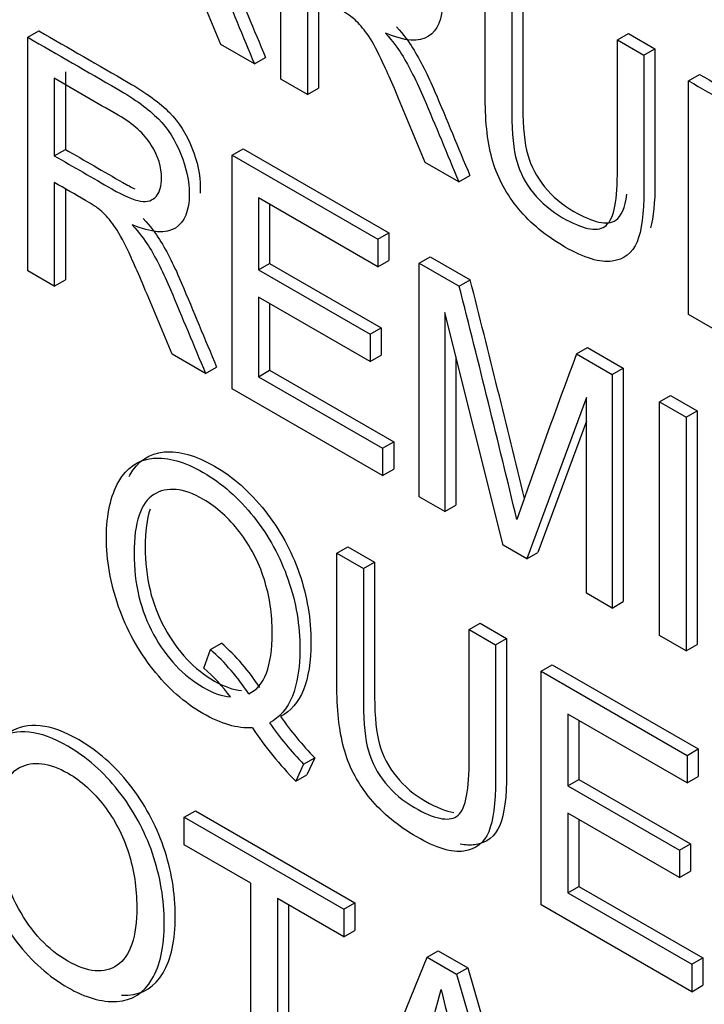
# Model space of a CAD drawing. Header units: inches. Extents: x 1 to 240, y -1 to 159.
# Tile 78 of 103: x 225.247 to 225.466, y 125.883 to 126.198. Entities that reach past the tile are written whole.
import ezdxf

# ---------------------------------------------------------------- set-up
doc = ezdxf.new("R2010")
doc.units = ezdxf.units.IN
doc.header["$MEASUREMENT"] = 0
doc.layers.add('Default', color=7, linetype='Continuous')
doc.layers.add('LAB20180', color=7, linetype='Continuous')

# ---------------------------------------------------------------- blocks, each defined once
blk = doc.blocks.new('SE1')
at = {"layer": 'LAB20180', "color": 7, "linetype": 'Continuous'}
for p, q in [((225.330588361, 126.1791382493), (225.330588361, 126.2538305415)), ((225.3391097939, 126.2073652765), (225.3391097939, 126.1742183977)), ((225.3426453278, 126.2044924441), (225.3426453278, 126.1762596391)), ((225.2496993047, 126.192570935), (225.2532348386, 126.1946121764)), ((225.2496993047, 126.1178786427), (225.2496993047, 126.192570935)), ((225.4380961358, 126.1917608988), (225.4416316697, 126.1938021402)), ((225.4380961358, 126.1917608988), (225.4465745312, 126.1868658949)), ((225.4416316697, 126.1938021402), (225.4501100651, 126.1889071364)), ((225.3221530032, 126.1840084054), (225.3114366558, 126.1901954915)), ((225.4465745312, 126.1868658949), (225.4501100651, 126.1889071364)), ((225.3221530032, 126.1840084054), (225.3256885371, 126.1860496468)), ((225.261713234, 126.1814677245), (225.261713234, 126.1567193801)), ((225.2581777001, 126.179426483), (225.2581777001, 126.1546781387)), ((225.3391097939, 126.1742183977), (225.330588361, 126.1791382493)), ((225.4608629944, 126.1786164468), (225.4643985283, 126.1806576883)), ((225.4608629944, 126.1039241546), (225.4608629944, 126.1786164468)), ((225.3391097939, 126.1742183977), (225.3426453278, 126.1762596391)), ((225.2581777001, 126.1546781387), (225.261713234, 126.1567193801)), ((225.3149872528, 126.1548769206), (225.3185227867, 126.156918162)), ((225.3185227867, 126.156918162), (225.3651324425, 126.1300080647)), ((225.3149872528, 126.0801846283), (225.3149872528, 126.1548769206)), ((225.3149872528, 126.1548769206), (225.3615969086, 126.1279668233)), ((225.3874409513, 126.146314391), (225.3767246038, 126.1525014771)), ((225.3874409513, 126.146314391), (225.3909764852, 126.1483556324)), ((225.2581777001, 126.1461305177), (225.2581777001, 126.1129836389)), ((225.261713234, 126.1440752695), (225.261713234, 126.1150248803)), ((225.3615969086, 126.119170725), (225.3234656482, 126.1411858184)), ((225.3234656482, 126.1411858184), (225.3234656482, 126.118226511)), ((225.3270011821, 126.139144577), (225.3270011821, 126.1202677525)), ((225.3615969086, 126.1279668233), (225.3651324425, 126.1300080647)), ((225.3615969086, 126.1279668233), (225.3615969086, 126.119170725)), ((225.3651324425, 126.1300080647), (225.3651324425, 126.1212119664)), ((225.3747663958, 126.1203634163), (225.3783019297, 126.1224046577)), ((225.3783019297, 126.1224046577), (225.391084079, 126.1150248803)), ((225.3234656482, 126.118226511), (225.3270011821, 126.1202677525)), ((225.3270011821, 126.1202677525), (225.3626793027, 126.0996689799)), ((225.3615969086, 126.119170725), (225.3651324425, 126.1212119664)), ((225.3747663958, 126.045671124), (225.3747663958, 126.1203634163)), ((225.3747663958, 126.1203634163), (225.3875485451, 126.1129836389)), ((225.2581777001, 126.1129836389), (225.2496993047, 126.1178786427)), ((225.3234656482, 126.118226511), (225.3591437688, 126.0976277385)), ((225.2581777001, 126.1129836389), (225.261713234, 126.1150248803)), ((225.3875485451, 126.1129836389), (225.391084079, 126.1150248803)), ((225.3591437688, 126.0888813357), (225.3234656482, 126.1094801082)), ((225.3234656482, 126.1094801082), (225.3234656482, 126.0840360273)), ((225.3270011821, 126.1074388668), (225.3270011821, 126.0860772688)), ((225.4016648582, 126.0301412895), (225.3829865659, 126.1045354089)), ((225.3829865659, 126.1045354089), (225.3829865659, 126.0409252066)), ((225.4693413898, 126.0990291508), (225.4608629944, 126.1039241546)), ((225.3591437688, 126.0976277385), (225.3626793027, 126.0996689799)), ((225.3626793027, 126.0996689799), (225.3626793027, 126.0909225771)), ((225.3591437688, 126.0976277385), (225.3591437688, 126.0888813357)), ((225.42507728, 126.0913164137), (225.4286128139, 126.0933576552)), ((225.4286128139, 126.0933576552), (225.4399747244, 126.0867978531)), ((225.3065088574, 126.0850796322), (225.2958355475, 126.0912418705)), ((225.3591437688, 126.0888813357), (225.3626793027, 126.0909225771)), ((225.3865220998, 126.0904536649), (225.3865220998, 126.0429664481)), ((225.42507728, 126.0913164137), (225.4364391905, 126.0847566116)), ((225.3065088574, 126.0850796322), (225.3100443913, 126.0871208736)), ((225.3234656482, 126.0840360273), (225.3270011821, 126.0860772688)), ((225.3234656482, 126.0840360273), (225.3631032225, 126.0611512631)), ((225.3270011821, 126.0860772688), (225.3666387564, 126.0631925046)), ((225.4364391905, 126.0847566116), (225.4399747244, 126.0867978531)), ((225.4364391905, 126.0847566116), (225.4364391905, 126.0100643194)), ((225.4399747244, 126.0867978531), (225.4399747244, 126.0121055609)), ((225.3631032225, 126.0524048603), (225.3149872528, 126.0801846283)), ((225.4515884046, 126.0760102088), (225.4551239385, 126.0780514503)), ((225.4551239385, 126.0780514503), (225.4636453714, 126.0731315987)), ((225.4282190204, 126.0773768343), (225.4091964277, 126.0257929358)), ((225.4282190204, 126.0148102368), (225.4282190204, 126.0773768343)), ((225.4515884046, 126.0013179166), (225.4515884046, 126.0760102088)), ((225.4515884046, 126.0760102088), (225.4601098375, 126.0710903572)), ((225.4601098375, 126.0710903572), (225.4636453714, 126.0731315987)), ((225.4636453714, 126.0731315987), (225.4636453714, 125.9984393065)), ((225.4282190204, 126.0698307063), (225.4127319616, 126.0278341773)), ((225.4601098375, 126.0710903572), (225.4601098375, 125.996398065)), ((225.3631032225, 126.0611512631), (225.3666387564, 126.0631925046)), ((225.3666387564, 126.0631925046), (225.3666387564, 126.0544461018)), ((225.3631032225, 126.0611512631), (225.3631032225, 126.0524048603)), ((225.3631032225, 126.0524048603), (225.3666387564, 126.0544461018)), ((225.3829865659, 126.0409252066), (225.3747663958, 126.045671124)), ((225.3829865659, 126.0409252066), (225.3865220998, 126.0429664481)), ((225.3484919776, 126.0275720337), (225.3520275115, 126.0296132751)), ((225.3484919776, 126.0275720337), (225.3570134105, 126.0226521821)), ((225.3520275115, 126.0296132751), (225.3605489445, 126.0246934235)), ((225.4091964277, 126.0257929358), (225.4016648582, 126.0301412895)), ((225.4091964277, 126.0257929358), (225.4127319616, 126.0278341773)), ((225.3570134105, 126.0226521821), (225.3605489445, 126.0246934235)), ((225.4364391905, 126.0100643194), (225.4282190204, 126.0148102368)), ((225.4364391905, 126.0100643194), (225.4399747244, 126.0121055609)), ((225.3907118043, 126.0031964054), (225.3942473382, 126.0052376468)), ((225.3942473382, 126.0052376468), (225.4027257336, 126.000342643)), ((225.3907118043, 126.0031964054), (225.3991901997, 125.9983014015)), ((225.3991901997, 125.9983014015), (225.4027257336, 126.000342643)), ((225.4601098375, 125.996398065), (225.4515884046, 126.0013179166)), ((225.3060139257, 125.9908222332), (225.3080797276, 125.9967856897)), ((225.3080797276, 125.9967856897), (225.3116152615, 125.9988269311)), ((225.4601098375, 125.996398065), (225.4636453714, 125.9984393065)), ((225.4137799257, 125.9898780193), (225.4173154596, 125.9919192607)), ((225.4137799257, 125.9151857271), (225.4137799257, 125.9898780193)), ((225.4137799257, 125.9898780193), (225.4603895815, 125.962967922)), ((225.4173154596, 125.9919192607), (225.4639251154, 125.9650091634)), ((225.4603895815, 125.9541718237), (225.4223013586, 125.9761620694)), ((225.4223013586, 125.9761620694), (225.4223013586, 125.953202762)), ((225.4258368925, 125.974120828), (225.4258368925, 125.9552440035)), ((225.4603895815, 125.962967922), (225.4639251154, 125.9650091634)), ((225.4639251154, 125.9650091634), (225.4639251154, 125.9562130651)), ((225.3378617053, 125.9601104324), (225.3413972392, 125.9621516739)), ((225.3413972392, 125.9621516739), (225.3389010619, 125.9567348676)), ((225.4603895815, 125.962967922), (225.4603895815, 125.9541718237)), ((225.3378617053, 125.9601104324), (225.335365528, 125.9546936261)), ((225.335365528, 125.9546936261), (225.3389010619, 125.9567348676)), ((225.4223013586, 125.953202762), (225.4258368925, 125.9552440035)), ((225.4258368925, 125.9552440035), (225.4615150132, 125.9346452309)), ((225.4603895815, 125.9541718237), (225.4639251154, 125.9562130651)), ((225.4223013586, 125.953202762), (225.4579794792, 125.9326039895)), ((225.2997304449, 125.9431916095), (225.3032659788, 125.9452328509)), ((225.2997304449, 125.9343955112), (225.2997304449, 125.9431916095)), ((225.2997304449, 125.9431916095), (225.3507299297, 125.9137470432)), ((225.3032659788, 125.9452328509), (225.3542654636, 125.9157882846)), ((225.4579794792, 125.9238575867), (225.4223013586, 125.9444563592)), ((225.4223013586, 125.9444563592), (225.4223013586, 125.9190122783)), ((225.4258368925, 125.9424151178), (225.4258368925, 125.9210535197)), ((225.3209479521, 125.9221455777), (225.2997304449, 125.9343955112)), ((225.4579794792, 125.9326039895), (225.4615150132, 125.9346452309)), ((225.4615150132, 125.9346452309), (225.4615150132, 125.9258988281)), ((225.4579794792, 125.9326039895), (225.4579794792, 125.9238575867)), ((225.4579794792, 125.9238575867), (225.4615150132, 125.9258988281)), ((225.3209479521, 125.8562493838), (225.3209479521, 125.9221455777)), ((225.4223013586, 125.9190122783), (225.4258368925, 125.9210535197)), ((225.4258368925, 125.9210535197), (225.4654314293, 125.8981936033)), ((225.3507299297, 125.9049509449), (225.329469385, 125.9172257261)), ((225.329469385, 125.9172257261), (225.329469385, 125.8513295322)), ((225.4223013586, 125.9190122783), (225.4618958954, 125.8961523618)), ((225.3330049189, 125.9151844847), (225.3330049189, 125.8533707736)), ((225.3507299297, 125.9137470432), (225.3542654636, 125.9157882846)), ((225.3542654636, 125.9157882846), (225.3542654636, 125.9069921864)), ((225.4618958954, 125.887405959), (225.4137799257, 125.9151857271)), ((225.3507299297, 125.9137470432), (225.3507299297, 125.9049509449)), ((225.3507299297, 125.9049509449), (225.3542654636, 125.9069921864)), ((225.352666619, 125.8379366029), (225.3773271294, 125.8983911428)), ((225.3773271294, 125.8983911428), (225.3808626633, 125.9004323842)), ((225.3773271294, 125.8983911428), (225.3867523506, 125.8929494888)), ((225.3808626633, 125.9004323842), (225.3902878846, 125.8949907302)), ((225.4618958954, 125.8961523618), (225.4654314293, 125.8981936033)), ((225.4654314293, 125.8981936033), (225.4654314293, 125.8894472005)), ((225.3867523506, 125.8929494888), (225.3902878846, 125.8949907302)), ((225.3902878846, 125.8949907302), (225.4165407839, 125.8051413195)), ((225.4618958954, 125.8961523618), (225.4618958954, 125.887405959)), ((225.3867523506, 125.8929494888), (225.41300525, 125.803100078)), ((225.4618958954, 125.887405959), (225.4654314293, 125.8894472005))]:
    blk.add_line(p, q, dxfattribs=at)
for centre, radius, start, end in [((220.1156922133, 124.7715738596), 5.439839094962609, 13.4665497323, 14.275815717), ((220.1192277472, 124.7736151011), 5.43983909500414, 13.516833, 14.275815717), ((227.5810276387, 125.2830041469), 2.302496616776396, 159.4478951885, 160.8481539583), ((225.2617744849, 125.9444692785), 0.0698654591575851, 33.09954756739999, 48.48796642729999), ((225.2653100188, 125.9465105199), 0.0698654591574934, 33.09954756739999, 48.48796642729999), ((225.2670034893, 125.9462449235), 0.0592363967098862, 36.70884940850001, 48.8102238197), ((225.4243990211, 126.0419199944), 0.1151185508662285, 215.3165850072, 223.8619572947), ((225.4151022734, 126.0334960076), 0.1121060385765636, 213.3968928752, 224.6623263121), ((225.4208634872, 126.0398787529), 0.1151185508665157, 215.3165850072, 223.8619572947), ((225.222805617, 125.9269279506), 0.1636328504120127, 335.0542550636, 346.2660775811), ((226.9816086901, 126.288147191), 1.649111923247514, 194.0398056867, 195.5784163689)]:
    blk.add_arc(centre, radius, start, end, dxfattribs=at)
for points, knots in [([(225.3305883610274, 126.2538305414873), (225.340128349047, 126.2483226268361), (225.3496683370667, 126.2428147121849), (225.3592083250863, 126.2373067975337), (225.3649753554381, 126.2339772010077), (225.3693221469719, 126.2307718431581), (225.3753474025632, 126.2246096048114), (225.3777144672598, 126.2209072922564), (225.3795220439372, 126.216434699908), (225.3813105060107, 126.2120094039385), (225.3821903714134, 126.207737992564), (225.3821903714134, 126.1983455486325), (225.3807270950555, 126.1947674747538), (225.3777575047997, 126.1928541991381), (225.374766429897, 126.1909270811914), (225.3701828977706, 126.1912639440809), (225.3639854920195, 126.1938481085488)], [0, 0, 0, 0, 0.318597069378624, 0.318597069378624, 0.318597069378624, 0.4463691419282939, 0.4463691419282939, 0.574141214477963, 0.574141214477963, 0.574141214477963, 0.6849060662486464, 0.6849060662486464, 0.8294406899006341, 0.8294406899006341, 0.8294406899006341, 1, 1, 1, 1]), ([(225.3114366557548, 126.1901954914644), (225.3085961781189, 126.1970203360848), (225.305755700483, 126.2038451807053), (225.302915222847, 126.2106700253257), (225.3004518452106, 126.2165888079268), (225.2983532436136, 126.2212054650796), (225.2967178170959, 126.2245350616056), (225.2950989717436, 126.2278309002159), (225.2936621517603, 126.2303245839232), (225.2923710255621, 126.2320142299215), (225.2911106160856, 126.2336636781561), (225.2898318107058, 126.2350705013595), (225.2884976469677, 126.2362383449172), (225.2875279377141, 126.2370871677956), (225.2859153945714, 126.238077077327), (225.2837204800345, 126.2393443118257), (225.2804209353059, 126.241249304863), (225.2771213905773, 126.2431542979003), (225.2738218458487, 126.2450592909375)], [0, 0, 0, 0, 0.3071756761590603, 0.3071756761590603, 0.3071756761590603, 0.5164031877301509, 0.5164031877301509, 0.5164031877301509, 0.6347908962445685, 0.6347908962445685, 0.6347908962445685, 0.7168114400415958, 0.7168114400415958, 0.7168114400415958, 0.8091827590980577, 0.8091827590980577, 0.8091827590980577, 1, 1, 1, 1]), ([(225.302233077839, 126.2335833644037), (225.3045140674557, 126.231024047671), (225.3062355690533, 126.2287877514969), (225.3073975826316, 126.2268744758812), (225.309878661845, 126.2227893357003), (225.3122608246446, 126.2181032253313), (225.3144987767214, 126.2128355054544), (225.3182876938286, 126.2039171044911), (225.3219586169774, 126.1949782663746), (225.3256885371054, 126.1860496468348)], [0, 0, 0, 0, 0.1601918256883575, 0.1601918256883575, 0.1601918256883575, 0.4533704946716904, 0.4533704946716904, 0.4533704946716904, 1, 1, 1, 1]), ([(225.2986975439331, 126.2315421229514), (225.3009785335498, 126.2289828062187), (225.3027000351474, 126.2267465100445), (225.3038620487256, 126.2248332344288), (225.3063431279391, 126.2207480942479), (225.3087252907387, 126.216061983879), (225.3109632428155, 126.2107942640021), (225.3147521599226, 126.2018758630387), (225.3184230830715, 126.1929370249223), (225.3221530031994, 126.1840084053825)], [0, 0, 0, 0, 0.1601918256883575, 0.1601918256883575, 0.1601918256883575, 0.4533704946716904, 0.4533704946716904, 0.4533704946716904, 1, 1, 1, 1]), ([(225.4465745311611, 126.1868658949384), (225.4465745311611, 126.1724873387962), (225.4465745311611, 126.1581087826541), (225.4465745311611, 126.143730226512), (225.4465745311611, 126.1362262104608), (225.4458428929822, 126.1306851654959), (225.4429163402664, 126.1235290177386), (225.4402480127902, 126.1214915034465), (225.4364176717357, 126.1209697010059), (225.4325992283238, 126.1204495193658), (225.4275949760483, 126.1218890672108), (225.4153292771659, 126.1289706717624), (225.410379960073, 126.1330208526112), (225.4065496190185, 126.1376673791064), (225.402737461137, 126.1422918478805), (225.3999648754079, 126.1473331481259), (225.3966940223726, 126.1583655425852), (225.3958763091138, 126.165099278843), (225.3958763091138, 126.1730008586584), (225.3958763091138, 126.1873794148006), (225.3958763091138, 126.2017579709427), (225.3958763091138, 126.2161365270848)], [0, 0, 0, 0, 0.2293696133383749, 0.2293696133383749, 0.2293696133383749, 0.3159379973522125, 0.3159379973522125, 0.4025063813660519, 0.4025063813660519, 0.4025063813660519, 0.4992920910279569, 0.4992920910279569, 0.5927403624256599, 0.5927403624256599, 0.5927403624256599, 0.6816960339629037, 0.6816960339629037, 0.7706517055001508, 0.7706517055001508, 0.7706517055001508, 1, 1, 1, 1]), ([(225.4078902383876, 126.2132827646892), (225.4078902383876, 126.1989207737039), (225.4078902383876, 126.1845587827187), (225.4078902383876, 126.1701967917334), (225.4078902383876, 126.1637363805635), (225.4084497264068, 126.1586425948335), (225.4105155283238, 126.1512876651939), (225.4122800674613, 126.1479332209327), (225.4148623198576, 126.1447527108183), (225.4173935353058, 126.1416350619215), (225.4205002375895, 126.1390128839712), (225.4304419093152, 126.1332730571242), (225.4349178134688, 126.132328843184), (225.437586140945, 126.1340681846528), (225.4393623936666, 126.1352260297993), (225.4405481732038, 126.1380044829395), (225.4411544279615, 126.1424124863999)], [0, 0, 0, 0, 0.2724660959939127, 0.2724660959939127, 0.2724660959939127, 0.3487926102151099, 0.3487926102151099, 0.4251191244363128, 0.4251191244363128, 0.4251191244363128, 0.4899477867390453, 0.4899477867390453, 0.6013005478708, 0.6013005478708, 0.6013005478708, 0.6840412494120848, 0.6840412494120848, 0.6840412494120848, 0.6840412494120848]), ([(225.4043547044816, 126.2112415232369), (225.4043547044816, 126.1968795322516), (225.4043547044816, 126.1825175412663), (225.4043547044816, 126.1681555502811), (225.4043547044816, 126.1616951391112), (225.4049141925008, 126.1566013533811), (225.4069799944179, 126.1492464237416), (225.4087445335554, 126.1458919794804), (225.4113267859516, 126.142711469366), (225.4138580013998, 126.1395938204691), (225.4169647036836, 126.1369716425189), (225.4269063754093, 126.1312318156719), (225.4313822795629, 126.1302876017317), (225.4340506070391, 126.1320269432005), (225.4367605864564, 126.1337934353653), (225.4380961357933, 126.1393321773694), (225.4380961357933, 126.1486749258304), (225.4380961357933, 126.1630369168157), (225.4380961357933, 126.177398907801), (225.4380961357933, 126.1917608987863)], [0, 0, 0, 0, 0.2724660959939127, 0.2724660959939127, 0.2724660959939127, 0.3487926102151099, 0.3487926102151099, 0.4251191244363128, 0.4251191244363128, 0.4251191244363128, 0.4899477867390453, 0.4899477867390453, 0.6013005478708, 0.6013005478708, 0.6013005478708, 0.7275357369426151, 0.7275357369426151, 0.7275357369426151, 1, 1, 1, 1]), ([(225.3767246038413, 126.1525014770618), (225.3738841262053, 126.1593263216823), (225.3710436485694, 126.1661511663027), (225.3682031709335, 126.1729760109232), (225.365739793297, 126.1788947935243), (225.3636411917, 126.1835114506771), (225.3620057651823, 126.1868410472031), (225.36038691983, 126.1901368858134), (225.3589500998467, 126.1926305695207), (225.3576589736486, 126.1943202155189), (225.356398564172, 126.1959696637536), (225.3550767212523, 126.1974013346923), (225.3537855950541, 126.1985443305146), (225.3528185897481, 126.1994003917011), (225.3512033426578, 126.2003830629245), (225.349008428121, 126.2016502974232), (225.3457088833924, 126.2035552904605), (225.3424093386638, 126.2054602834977), (225.3391097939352, 126.207365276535)], [0, 0, 0, 0, 0.3071797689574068, 0.3071797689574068, 0.3071797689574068, 0.5164100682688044, 0.5164100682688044, 0.5164100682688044, 0.6347993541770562, 0.6347993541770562, 0.6347993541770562, 0.7167966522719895, 0.7167966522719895, 0.7167966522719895, 0.809172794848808, 0.809172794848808, 0.809172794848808, 1, 1, 1, 1]), ([(225.2532348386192, 126.1946121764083), (225.2627604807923, 126.1891125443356), (225.2722861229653, 126.1836129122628), (225.2818117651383, 126.17811328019), (225.28757879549, 126.174783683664), (225.2919686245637, 126.171553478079), (225.2949812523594, 126.1684723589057), (225.2979564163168, 126.1654295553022), (225.3003609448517, 126.1616392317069), (225.3021685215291, 126.157216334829), (225.3039642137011, 126.1528225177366), (225.3048368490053, 126.148519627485), (225.3048368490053, 126.1438354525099), (225.3048176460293, 126.1432484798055), (225.3047791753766, 126.1426837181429)], [0, 0, 0, 0, 0.3180635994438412, 0.3180635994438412, 0.3180635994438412, 0.4667074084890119, 0.4667074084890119, 0.4667074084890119, 0.5739612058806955, 0.5739612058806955, 0.5739612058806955, 0.6919854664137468, 0.6919854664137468, 0.709628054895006, 0.709628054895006, 0.709628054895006, 0.709628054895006]), ([(225.3675210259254, 126.1958893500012), (225.3698020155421, 126.1933300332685), (225.3715235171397, 126.1910937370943), (225.372685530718, 126.1891804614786), (225.3751666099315, 126.1850953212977), (225.3775487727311, 126.1804092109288), (225.3797867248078, 126.1751414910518), (225.383575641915, 126.1662230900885), (225.3872465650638, 126.1572842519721), (225.3909764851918, 126.1483556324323)], [0, 0, 0, 0, 0.160191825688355, 0.160191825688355, 0.160191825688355, 0.4533704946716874, 0.4533704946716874, 0.4533704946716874, 1, 1, 1, 1]), ([(225.2496993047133, 126.1925709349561), (225.2592249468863, 126.1870713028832), (225.2687505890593, 126.1815716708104), (225.2782762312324, 126.1760720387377), (225.2840432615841, 126.1727424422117), (225.2884330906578, 126.1695122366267), (225.2914457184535, 126.1664311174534), (225.2944208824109, 126.1633883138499), (225.2968254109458, 126.1595979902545), (225.2986329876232, 126.1551750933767), (225.3004286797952, 126.1507812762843), (225.3013013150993, 126.1464783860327), (225.3013013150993, 126.1370859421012), (225.2998380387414, 126.1334581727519), (225.2938988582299, 126.1296316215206), (225.2892938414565, 126.1300043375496), (225.2830964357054, 126.1325885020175)], [0, 0, 0, 0, 0.3180635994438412, 0.3180635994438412, 0.3180635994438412, 0.4667074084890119, 0.4667074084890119, 0.4667074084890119, 0.5739612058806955, 0.5739612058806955, 0.5739612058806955, 0.6919854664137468, 0.6919854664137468, 0.8459927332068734, 0.8459927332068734, 1, 1, 1, 1]), ([(225.3639854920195, 126.1938481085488), (225.3662664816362, 126.1912887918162), (225.3679879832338, 126.189052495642), (225.3691499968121, 126.1871392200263), (225.3716310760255, 126.1830540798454), (225.3740132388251, 126.1783679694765), (225.3762511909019, 126.1731002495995), (225.3800401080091, 126.1641818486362), (225.3837110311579, 126.1552430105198), (225.3874409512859, 126.1463143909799)], [0, 0, 0, 0, 0.160191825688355, 0.160191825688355, 0.160191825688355, 0.4533704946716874, 0.4533704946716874, 0.4533704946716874, 1, 1, 1, 1]), ([(225.4501100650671, 126.1889071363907), (225.4501100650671, 126.1745285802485), (225.4501100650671, 126.1601500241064), (225.4501100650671, 126.1457714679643), (225.4501100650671, 126.139797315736), (225.4496463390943, 126.1350673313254), (225.4487188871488, 126.1315815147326)], [0, 0, 0, 0, 0.2293696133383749, 0.2293696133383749, 0.2293696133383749, 0.2982890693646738, 0.2982890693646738, 0.2982890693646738, 0.2982890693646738]), ([(225.2581777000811, 126.1546781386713), (225.264303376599, 126.1511414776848), (225.2704290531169, 126.1476048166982), (225.2765547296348, 126.1440681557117), (225.2804711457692, 126.1418070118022), (225.2835268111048, 126.1405397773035), (225.2857217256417, 126.1401670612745), (225.2879684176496, 126.1397855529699), (225.2896381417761, 126.1403409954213), (225.2908001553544, 126.1417573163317), (225.2919300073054, 126.1431344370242), (225.292478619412, 126.1450620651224), (225.292478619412, 126.1510255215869), (225.2914026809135, 126.1545290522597), (225.2869267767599, 126.1616852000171), (225.283440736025, 126.1648408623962), (225.2786205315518, 126.1676238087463), (225.271806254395, 126.1715580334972), (225.2649919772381, 126.1754922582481), (225.2581777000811, 126.1794264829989)], [0, 0, 0, 0, 0.2283744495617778, 0.2283744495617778, 0.2283744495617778, 0.3437868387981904, 0.3437868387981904, 0.3437868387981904, 0.4250196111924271, 0.4250196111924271, 0.4250196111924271, 0.5073508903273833, 0.5073508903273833, 0.6266472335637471, 0.6266472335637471, 0.7459435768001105, 0.7459435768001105, 0.7459435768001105, 1, 1, 1, 1]), ([(225.4608629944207, 126.1786164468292), (225.4689827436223, 126.1739285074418), (225.477102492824, 126.1692405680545), (225.4852222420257, 126.1645526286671), (225.4895259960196, 126.1620678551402), (225.4927968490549, 126.1599309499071), (225.4950778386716, 126.1581170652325), (225.4982472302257, 126.1555967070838), (225.5008879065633, 126.1529735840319), (225.5030397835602, 126.1500415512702), (225.5052116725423, 126.1470822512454), (225.5069131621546, 126.1436805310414), (225.5082473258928, 126.1398291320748), (225.5095900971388, 126.1359528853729), (225.51018401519, 126.1322008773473), (225.51018401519, 126.1221623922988), (225.5084625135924, 126.117739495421), (225.5049334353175, 126.1154038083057), (225.5014028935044, 126.1130671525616), (225.4951208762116, 126.1144595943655), (225.4859538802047, 126.1197521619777), (225.4804163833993, 126.122949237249), (225.4748788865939, 126.1261463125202), (225.4693413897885, 126.1293433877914)], [0, 0, 0, 0, 0.2166270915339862, 0.2166270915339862, 0.2166270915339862, 0.3045732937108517, 0.3045732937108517, 0.3045732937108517, 0.3808154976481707, 0.3808154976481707, 0.3808154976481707, 0.4539031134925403, 0.4539031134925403, 0.4539031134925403, 0.53349786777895, 0.53349786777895, 0.6711752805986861, 0.6711752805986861, 0.6711752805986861, 0.8523157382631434, 0.8523157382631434, 0.8523157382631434, 1, 1, 1, 1]), ([(225.4643985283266, 126.1806576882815), (225.4725182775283, 126.1759697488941), (225.48063802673, 126.1712818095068), (225.4887577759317, 126.1665938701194), (225.4930615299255, 126.1641090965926), (225.4963323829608, 126.1619721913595), (225.4986133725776, 126.1601583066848), (225.5017827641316, 126.1576379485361), (225.5044234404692, 126.1550148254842), (225.5065753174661, 126.1520827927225), (225.5087472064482, 126.1491234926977), (225.5104486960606, 126.1457217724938), (225.5117828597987, 126.1418703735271), (225.5131256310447, 126.1379941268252), (225.5137195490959, 126.1342421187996), (225.5137195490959, 126.1242036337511), (225.5119980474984, 126.1197807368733), (225.5084689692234, 126.117445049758), (225.5063039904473, 126.1160121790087), (225.5031043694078, 126.115981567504), (225.4988393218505, 126.1173926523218)], [0, 0, 0, 0, 0.2166270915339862, 0.2166270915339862, 0.2166270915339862, 0.3045732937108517, 0.3045732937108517, 0.3045732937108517, 0.3808154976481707, 0.3808154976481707, 0.3808154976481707, 0.4539031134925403, 0.4539031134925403, 0.4539031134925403, 0.53349786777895, 0.53349786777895, 0.6711752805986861, 0.6711752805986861, 0.6711752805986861, 0.7822532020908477, 0.7822532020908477, 0.7822532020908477, 0.7822532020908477]), ([(225.2617132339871, 126.1567193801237), (225.267838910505, 126.1531827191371), (225.2739645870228, 126.1496460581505), (225.2800902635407, 126.1461093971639), (225.28145287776, 126.1453226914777), (225.2827112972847, 126.1446562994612), (225.283865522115, 126.1441060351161)], [0, 0, 0, 0, 0.2283744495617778, 0.2283744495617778, 0.2283744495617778, 0.2685291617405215, 0.2685291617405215, 0.2685291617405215, 0.2685291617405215]), ([(225.2958355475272, 126.0912418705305), (225.2929807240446, 126.0980749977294), (225.290125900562, 126.1049081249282), (225.2872710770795, 126.1117412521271), (225.2847987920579, 126.117658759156), (225.282709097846, 126.122276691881), (225.2811167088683, 126.1255814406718), (225.2795082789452, 126.1289194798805), (225.2780610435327, 126.1313709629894), (225.2754787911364, 126.1347502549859), (225.2741876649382, 126.1361417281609), (225.2728535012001, 126.1373095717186), (225.2719241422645, 126.1381230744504), (225.2703142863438, 126.1390737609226), (225.2681193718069, 126.1403906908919), (225.2648067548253, 126.1423782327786), (225.2614915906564, 126.1442172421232), (225.2581777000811, 126.1461305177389)], [0, 0, 0, 0, 0.3073947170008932, 0.3073947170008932, 0.3073947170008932, 0.5159728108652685, 0.5159728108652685, 0.5159728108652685, 0.6165117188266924, 0.6165117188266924, 0.7170506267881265, 0.7170506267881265, 0.7170506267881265, 0.8085490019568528, 0.8085490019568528, 0.8085490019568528, 1, 1, 1, 1]), ([(225.2866319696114, 126.1346297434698), (225.2888699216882, 126.1320952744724), (225.2905914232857, 126.1298589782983), (225.291796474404, 126.1279208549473), (225.2943186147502, 126.1238644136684), (225.296659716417, 126.1191496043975), (225.2988546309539, 126.1139067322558), (225.3025920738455, 126.1049793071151), (225.3063144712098, 126.0960494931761), (225.3100443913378, 126.0871208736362)], [0, 0, 0, 0, 0.1602067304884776, 0.1602067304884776, 0.1602067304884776, 0.4530205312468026, 0.4530205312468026, 0.4530205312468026, 1, 1, 1, 1]), ([(225.2830964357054, 126.1325885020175), (225.2853343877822, 126.1300540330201), (225.2870558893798, 126.1278177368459), (225.288260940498, 126.125879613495), (225.2907830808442, 126.1218231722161), (225.2931241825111, 126.1171083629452), (225.2953190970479, 126.1118654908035), (225.2990565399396, 126.1029380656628), (225.3027789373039, 126.0940082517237), (225.3065088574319, 126.0850796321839)], [0, 0, 0, 0, 0.1602067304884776, 0.1602067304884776, 0.1602067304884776, 0.4530205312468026, 0.4530205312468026, 0.4530205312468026, 1, 1, 1, 1]), ([(225.2821055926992, 126.0521632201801), (225.2821717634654, 126.0522840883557), (225.2822387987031, 126.0524039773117), (225.2823066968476, 126.0525228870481), (225.2849060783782, 126.0570751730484), (225.2885471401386, 126.0595547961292), (225.2933243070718, 126.0599772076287), (225.2980828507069, 126.0603979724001), (225.3034381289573, 126.0588590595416), (225.3153164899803, 126.0520010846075), (225.3206961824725, 126.0472551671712), (225.3302505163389, 126.0351791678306), (225.3339087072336, 126.0284951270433), (225.33644792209, 126.0211650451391), (225.3389957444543, 126.0138101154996), (225.3401921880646, 126.0064800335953), (225.3401921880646, 125.9929131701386), (225.3393744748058, 125.9878690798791), (225.3377820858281, 125.9839182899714), (225.3361701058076, 125.9799188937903), (225.3337365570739, 125.9770603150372), (225.3304657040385, 125.975370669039)], [0.4296377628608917, 0.4296377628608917, 0.4296377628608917, 0.4296377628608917, 0.4320199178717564, 0.4320199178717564, 0.4320199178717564, 0.5154940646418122, 0.5154940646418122, 0.5154940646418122, 0.5989783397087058, 0.5989783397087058, 0.6836813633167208, 0.6836813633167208, 0.7683843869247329, 0.7683843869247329, 0.7683843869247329, 0.8578838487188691, 0.8578838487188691, 0.9323666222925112, 0.9323666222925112, 0.9323666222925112, 1, 1, 1, 1]), ([(225.3215074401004, 125.971788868), (225.3167302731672, 125.9714658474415), (225.3114366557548, 125.9730312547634), (225.2997734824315, 125.9797649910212), (225.2944798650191, 125.9844115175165), (225.2897457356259, 125.9904246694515), (225.2849989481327, 125.9964538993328), (225.281310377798, 126.003146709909), (225.2787281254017, 126.0105016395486), (225.2761284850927, 126.0179060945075), (225.2748547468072, 126.0253108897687), (225.2748547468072, 126.0400207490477), (225.2761889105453, 126.0459593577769), (225.2787711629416, 126.0504816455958), (225.2813705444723, 126.055033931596), (225.2850116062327, 126.0575135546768), (225.2897887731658, 126.0579359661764), (225.294547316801, 126.0583567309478), (225.2999025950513, 126.0568178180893), (225.3117809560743, 126.0499598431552), (225.3171606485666, 126.0452139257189), (225.3267149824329, 126.0331379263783), (225.3303731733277, 126.026453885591), (225.332912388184, 126.0191238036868), (225.3354602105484, 126.0117688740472), (225.3366566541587, 126.004438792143), (225.3366566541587, 125.9908719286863), (225.3358389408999, 125.9858278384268), (225.3342465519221, 125.9818770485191), (225.3326345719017, 125.977877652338), (225.3302010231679, 125.9750190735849), (225.3269301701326, 125.9733294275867)], [0, 0, 0, 0, 0.0835907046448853, 0.0835907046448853, 0.1678005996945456, 0.1678005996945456, 0.1678005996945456, 0.2508271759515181, 0.2508271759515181, 0.2508271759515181, 0.3414235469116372, 0.3414235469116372, 0.4320199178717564, 0.4320199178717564, 0.4320199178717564, 0.5154940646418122, 0.5154940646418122, 0.5154940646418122, 0.5989783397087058, 0.5989783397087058, 0.6836813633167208, 0.6836813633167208, 0.7683843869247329, 0.7683843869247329, 0.7683843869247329, 0.8578838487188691, 0.8578838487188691, 0.9323666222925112, 0.9323666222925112, 0.9323666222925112, 1, 1, 1, 1]), ([(225.3203023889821, 125.9826224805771), (225.3253377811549, 125.9849830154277), (225.3278339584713, 125.991493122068), (225.3278339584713, 126.0080914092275), (225.3269732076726, 126.0138560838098), (225.3252086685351, 126.0193971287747), (225.3234529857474, 126.0249103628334), (225.3208188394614, 126.0299325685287), (225.3173758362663, 126.034405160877), (225.3139637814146, 126.0388375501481), (225.3101024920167, 126.0423315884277), (225.299472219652, 126.048468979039), (225.2941786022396, 126.0489907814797), (225.2900039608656, 126.0463817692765), (225.2858086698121, 126.0437598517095), (225.2836774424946, 126.0375111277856), (225.2836774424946, 126.0178317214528), (225.2857432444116, 126.0092344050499), (225.2899178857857, 126.0016061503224), (225.2940710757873, 125.9940170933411), (225.2993861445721, 125.9883871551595), (225.3088974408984, 125.9828958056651), (225.3117809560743, 125.9818770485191), (225.3144923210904, 125.9816534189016)], [0, 0, 0, 0, 0.1589187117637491, 0.1589187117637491, 0.2491964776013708, 0.2491964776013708, 0.2491964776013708, 0.3319372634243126, 0.3319372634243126, 0.3319372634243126, 0.4130621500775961, 0.4130621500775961, 0.5343397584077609, 0.5343397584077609, 0.5343397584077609, 0.6785835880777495, 0.6785835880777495, 0.8185216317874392, 0.8185216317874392, 0.8185216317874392, 0.9416969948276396, 0.9416969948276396, 1, 1, 1, 1]), ([(225.2887802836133, 126.0416880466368), (225.2877381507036, 126.0385589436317), (225.2872129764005, 126.0345220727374), (225.2872129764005, 126.0198729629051), (225.2892787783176, 126.0112756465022), (225.2934534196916, 126.0036473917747), (225.2976066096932, 125.9960583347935), (225.302921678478, 125.9904283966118), (225.3124329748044, 125.9849370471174), (225.3153164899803, 125.9839182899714), (225.3180278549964, 125.983694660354)], [0.6069801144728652, 0.6069801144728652, 0.6069801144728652, 0.6069801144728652, 0.6785835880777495, 0.6785835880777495, 0.8185216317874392, 0.8185216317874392, 0.8185216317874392, 0.9416969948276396, 0.9416969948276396, 1, 1, 1, 1]), ([(225.399190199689, 125.9983014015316), (225.399190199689, 125.9839228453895), (225.399190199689, 125.9695442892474), (225.399190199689, 125.9551657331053), (225.399190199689, 125.9476120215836), (225.3984585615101, 125.9420709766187), (225.3969952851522, 125.9385425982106), (225.3955175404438, 125.9349793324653), (225.3929067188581, 125.9329021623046), (225.3890763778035, 125.9323306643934), (225.385265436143, 125.9317620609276), (225.3802106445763, 125.9333245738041), (225.3679879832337, 125.9403813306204), (225.3630386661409, 125.9444315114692), (225.3592083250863, 125.9490780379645), (225.3553631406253, 125.9537425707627), (225.3526235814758, 125.958743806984), (225.3509881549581, 125.9642600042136), (225.3493464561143, 125.9697973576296), (225.3484919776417, 125.9764850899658), (225.3484919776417, 125.9844363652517), (225.3484919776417, 125.9988149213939), (225.3484919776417, 126.013193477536), (225.3484919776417, 126.0275720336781)], [0, 0, 0, 0, 0.229365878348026, 0.229365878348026, 0.229365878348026, 0.3259552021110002, 0.3259552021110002, 0.3259552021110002, 0.4024940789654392, 0.4024940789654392, 0.4024940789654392, 0.4989312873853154, 0.4989312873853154, 0.5926896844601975, 0.5926896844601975, 0.5926896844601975, 0.6692278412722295, 0.6692278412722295, 0.6692278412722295, 0.7706518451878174, 0.7706518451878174, 0.7706518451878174, 1, 1, 1, 1]), ([(225.3605489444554, 126.0246934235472), (225.3605489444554, 126.010331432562), (225.3605489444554, 125.9959694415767), (225.3605489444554, 125.9816074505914), (225.3605489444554, 125.975097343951), (225.3610653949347, 125.9700284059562), (225.3620982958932, 125.966400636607), (225.3631458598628, 125.9627213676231), (225.3649387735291, 125.9592941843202), (225.3674779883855, 125.9561882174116), (225.370035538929, 125.9530598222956), (225.3731159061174, 125.9504483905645), (225.3804058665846, 125.9462395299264), (225.3834277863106, 125.9450352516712), (225.3858479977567, 125.9447187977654)], [0, 0, 0, 0, 0.272430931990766, 0.272430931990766, 0.272430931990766, 0.3640902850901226, 0.3640902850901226, 0.3640902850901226, 0.425010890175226, 0.425010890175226, 0.425010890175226, 0.4928707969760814, 0.4928707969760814, 0.560240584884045, 0.560240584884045, 0.560240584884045, 0.560240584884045]), ([(225.3570134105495, 126.0226521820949), (225.3570134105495, 126.0082901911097), (225.3570134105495, 125.9939282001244), (225.3570134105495, 125.9795662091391), (225.3570134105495, 125.9730561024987), (225.3575298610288, 125.9679871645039), (225.3585627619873, 125.9643593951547), (225.3596103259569, 125.9606801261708), (225.3614032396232, 125.9572529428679), (225.3639424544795, 125.9541469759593), (225.3665000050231, 125.9510185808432), (225.3695803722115, 125.9484071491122), (225.3795650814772, 125.9426424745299), (225.3840409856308, 125.9416982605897), (225.3893776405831, 125.9451769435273), (225.3907118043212, 125.9507676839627), (225.3907118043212, 125.9601104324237), (225.3907118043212, 125.974472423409), (225.3907118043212, 125.9888344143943), (225.3907118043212, 126.0031964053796)], [0, 0, 0, 0, 0.272430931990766, 0.272430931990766, 0.272430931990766, 0.3640902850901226, 0.3640902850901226, 0.3640902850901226, 0.425010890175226, 0.425010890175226, 0.425010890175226, 0.4928707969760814, 0.4928707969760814, 0.6102285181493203, 0.6102285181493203, 0.7275862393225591, 0.7275862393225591, 0.7275862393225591, 1, 1, 1, 1]), ([(225.402725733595, 126.000342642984), (225.402725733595, 125.9859640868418), (225.402725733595, 125.9715855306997), (225.402725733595, 125.9572069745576), (225.402725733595, 125.9496532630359), (225.401994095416, 125.944112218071), (225.4005308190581, 125.9405838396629), (225.3990530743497, 125.9370205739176), (225.396442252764, 125.9349434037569), (225.3926119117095, 125.9343719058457), (225.3911960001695, 125.9341606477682), (225.3896083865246, 125.9342435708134), (225.387854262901, 125.9346147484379)], [0, 0, 0, 0, 0.229365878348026, 0.229365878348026, 0.229365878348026, 0.3259552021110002, 0.3259552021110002, 0.3259552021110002, 0.4024940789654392, 0.4024940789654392, 0.4024940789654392, 0.4383242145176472, 0.4383242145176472, 0.4383242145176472, 0.4383242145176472]), ([(225.2796298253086, 125.8863112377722), (225.2803300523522, 125.8862780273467), (225.2810216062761, 125.886280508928), (225.2817041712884, 125.8863188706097), (225.2865674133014, 125.8865921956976), (225.2903028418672, 125.8889377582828), (225.2929369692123, 125.8934004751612), (225.2955622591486, 125.8978482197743), (225.2968533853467, 125.9038613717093), (225.2968533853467, 125.9189190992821), (225.2956052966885, 125.9262988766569), (225.2906129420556, 125.9409093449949), (225.2869547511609, 125.9476430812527), (225.2774004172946, 125.9597190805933), (225.2720637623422, 125.9644401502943), (225.2570006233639, 125.9731368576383), (225.2495753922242, 125.9739699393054), (225.2438311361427, 125.9702545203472), (225.2417732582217, 125.9689234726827), (225.2400825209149, 125.9670335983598), (225.2387609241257, 125.9645837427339)], [0.3142912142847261, 0.3142912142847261, 0.3142912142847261, 0.3142912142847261, 0.3254115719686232, 0.3254115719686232, 0.3254115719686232, 0.4061931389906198, 0.4061931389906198, 0.4061931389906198, 0.4909818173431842, 0.4909818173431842, 0.5741079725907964, 0.5741079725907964, 0.6572341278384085, 0.6572341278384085, 0.7403602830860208, 0.7403602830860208, 0.8665445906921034, 0.8665445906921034, 0.8665445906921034, 0.9145242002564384, 0.9145242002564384, 0.9145242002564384, 0.9145242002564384]), ([(225.2316880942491, 125.9441109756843), (225.2316880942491, 125.956485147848), (225.234571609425, 125.9645109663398), (225.2402956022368, 125.9682132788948), (225.2460398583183, 125.9719286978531), (225.2534650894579, 125.971095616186), (225.2685282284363, 125.962398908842), (225.2738648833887, 125.9576778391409), (225.283419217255, 125.9456018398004), (225.2870774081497, 125.9388681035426), (225.2920697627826, 125.9242576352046), (225.2933178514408, 125.9168778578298), (225.2933178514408, 125.901820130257), (225.2920267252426, 125.895806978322), (225.2894014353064, 125.8913592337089), (225.2867673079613, 125.8868965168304), (225.2830318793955, 125.8845509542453), (225.2781686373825, 125.8842776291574), (225.273356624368, 125.8840071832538), (225.2680978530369, 125.8855200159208), (225.2564346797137, 125.8922537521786), (225.2510549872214, 125.8970493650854), (225.2462347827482, 125.9032116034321), (225.2414460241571, 125.909333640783), (225.2378424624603, 125.916057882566), (225.2353893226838, 125.9233879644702), (225.2329697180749, 125.9306178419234), (225.2316880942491, 125.9375511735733), (225.2316880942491, 125.9441109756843)], [0, 0, 0, 0, 0.1334554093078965, 0.1334554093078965, 0.1334554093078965, 0.2596397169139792, 0.2596397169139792, 0.3427658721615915, 0.3427658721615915, 0.4258920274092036, 0.4258920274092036, 0.5090181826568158, 0.5090181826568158, 0.5938068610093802, 0.5938068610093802, 0.5938068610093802, 0.6745884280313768, 0.6745884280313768, 0.6745884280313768, 0.7529858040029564, 0.7529858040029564, 0.8380168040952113, 0.8380168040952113, 0.8380168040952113, 0.9184988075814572, 0.9184988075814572, 0.9184988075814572, 1, 1, 1, 1]), ([(225.2405107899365, 125.938818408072), (225.2405107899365, 125.9298235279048), (225.2425765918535, 125.9215740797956), (225.2509258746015, 125.9064169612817), (225.256176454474, 125.900801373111), (225.2688725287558, 125.8934712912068), (225.2741661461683, 125.8930488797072), (225.2782977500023, 125.8958815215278), (225.2824275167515, 125.8987129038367), (225.2845381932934, 125.9048515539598), (225.2845381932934, 125.920505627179), (225.2836344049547, 125.9263448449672), (225.2818698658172, 125.9318858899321), (225.2801214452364, 125.9373763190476), (225.2775230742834, 125.9423964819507), (225.2740800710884, 125.9468690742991), (225.2706680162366, 125.9513014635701), (225.2668497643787, 125.9547706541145), (225.2565637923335, 125.9607092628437), (225.2513992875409, 125.9613056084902), (225.2470524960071, 125.9590444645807), (225.2426842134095, 125.9567721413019), (225.2405107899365, 125.9499998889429), (225.2405107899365, 125.938818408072)], [0, 0, 0, 0, 0.118929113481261, 0.118929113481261, 0.2378582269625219, 0.2378582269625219, 0.3592310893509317, 0.3592310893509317, 0.3592310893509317, 0.4978006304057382, 0.4978006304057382, 0.5853938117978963, 0.5853938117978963, 0.5853938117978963, 0.6643253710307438, 0.6643253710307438, 0.6643253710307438, 0.7430999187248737, 0.7430999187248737, 0.8544982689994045, 0.8544982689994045, 0.8544982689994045, 1, 1, 1, 1])]:
    blk.add_open_spline(points, degree=3, knots=knots, dxfattribs=at)

msp = doc.modelspace()

# ---------------------------------------------------------------- block references
at = {"layer": 'Default'}
msp.add_blockref('SE1', (0, 0), dxfattribs=at)

doc.saveas('drawing.dxf')
